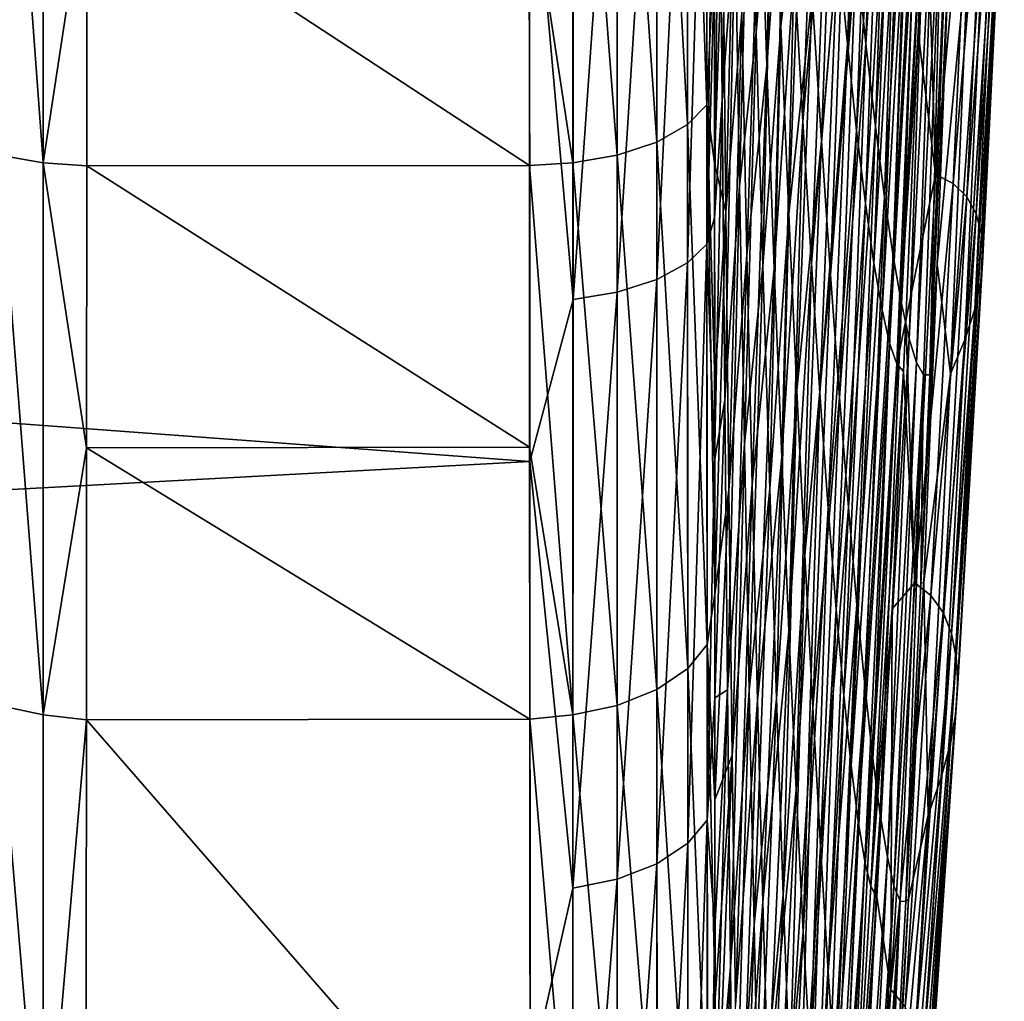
# Model space of a CAD drawing. Header units: metres. Extents: x -82 to 67, y -109 to 109.
# Tile 132 of 216: x 62.85 to 66.57, y -14.03 to -10.32. Entities that reach past the tile are written whole.
import ezdxf

# ---------------------------------------------------------------- set-up
doc = ezdxf.new("R2010")
doc.units = ezdxf.units.M
doc.layers.add('solid_21_382_010_XXX', color=7, linetype='CONTINUOUS')

msp = doc.modelspace()

# ---------------------------------------------------------------- linework, layer by layer
at = {"layer": 'solid_21_382_010_XXX'}
for points in [[(65.376945, -8.538651, -125.460083), (65.449677, -8.481968, -125.306946), (65.450333, -10.645844, -124.357124)], [(65.450333, -10.645844, -124.357124), (65.449677, -8.481968, -125.306946), (65.47876, -10.021956, -124.481422)], [(48.577698, -8.527622, -25.664892), (48.180302, -10.763596, -26.530279), (64.779259, -9.514529, -26.01314)], [(65.260674, -8.588621, -125.595024), (65.376945, -8.538651, -125.460083), (65.37738, -10.720269, -124.50235)], [(65.37738, -10.720269, -124.50235), (65.376945, -8.538651, -125.460083), (65.450333, -10.645844, -124.357124)], [(65.110756, -8.62629, -125.696686), (65.260674, -8.588621, -125.595024), (65.26091, -10.78585, -124.630257)], [(65.26091, -10.78585, -124.630257), (65.260674, -8.588621, -125.595024), (65.37738, -10.720269, -124.50235)], [(62.775974, -10.835478, -124.726807), (62.776066, -8.626472, -125.696991), (62.942604, -10.864445, -124.783188)], [(62.776066, -8.626472, -125.696991), (62.942558, -8.648594, -125.756615), (62.942604, -10.864445, -124.783188)], [(65.110847, -10.835247, -124.72654), (64.943794, -8.648517, -125.756599), (65.110756, -8.62629, -125.696686)], [(65.110847, -10.835247, -124.72654), (65.110756, -8.62629, -125.696686), (65.26091, -10.78585, -124.630257)], [(62.942604, -10.864445, -124.783188), (62.942558, -8.648594, -125.756615), (63.107498, -9.779419, -125.320602)], [(64.943794, -8.648517, -125.756599), (64.943794, -10.864347, -124.78318), (64.778679, -9.778255, -125.321114)], [(65.110847, -10.835247, -124.72654), (64.943794, -10.864347, -124.78318), (64.943794, -8.648517, -125.756599)], [(65.981079, -10.416056, -112.176361), (65.945313, -10.043068, -113.467056), (66.042931, -8.661417, -111.609436)], [(65.981079, -10.416056, -112.176361), (66.042931, -8.661417, -111.609436), (66.080971, -8.926451, -110.306366)], [(66.107712, -8.659812, -41.638893), (66.014488, -10.061755, -39.754036), (66.05127, -10.415043, -41.079376)], [(66.145836, -8.912206, -42.970585), (66.107712, -8.659812, -41.638893), (66.05127, -10.415043, -41.079376)], [(65.668701, -8.826495, -30.508308), (65.611694, -9.45348, -29.508554), (65.636627, -10.372711, -30.463675)], [(65.698822, -9.603715, -31.506767), (65.668701, -8.826495, -30.508308), (65.636627, -10.372711, -30.463675)], [(65.677109, -10.498632, -119.925705), (65.649597, -9.688221, -120.97625), (65.714653, -8.831307, -119.908287)], [(65.677109, -10.498632, -119.925705), (65.714653, -8.831307, -119.908287), (65.747269, -9.497628, -118.832436)], [(65.376938, -8.926827, -26.155783), (65.377296, -11.242641, -27.12499), (65.44957, -8.872375, -26.309666)], [(65.377296, -11.242641, -27.12499), (65.450104, -11.171168, -27.271652), (65.44957, -8.872375, -26.309666)], [(65.44957, -8.872375, -26.309666), (65.450104, -11.171168, -27.271652), (65.478088, -9.189236, -26.599583)], [(65.260803, -8.974843, -26.020138), (65.260994, -11.305636, -26.995768), (65.376938, -8.926827, -26.155783)], [(65.260994, -11.305636, -26.995768), (65.377296, -11.242641, -27.12499), (65.376938, -8.926827, -26.155783)], [(65.539215, -8.899853, -27.75301), (65.497002, -9.456262, -27.087223), (65.507164, -10.626957, -27.791658)], [(65.556282, -9.942089, -28.524157), (65.539215, -8.899853, -27.75301), (65.507164, -10.626957, -27.791658)], [(66.015785, -10.74179, -110.866882), (65.981079, -10.416056, -112.176361), (66.080971, -8.926451, -110.306366)], [(66.015785, -10.74179, -110.866882), (66.080971, -8.926451, -110.306366), (66.117638, -9.150395, -108.994019)], [(66.145836, -8.912206, -42.970585), (66.05127, -10.415043, -41.079376), (66.086891, -10.726607, -42.422138)], [(66.182518, -9.128736, -44.311501), (66.145836, -8.912206, -42.970585), (66.086891, -10.726607, -42.422138)], [(65.111023, -9.011055, -25.917889), (65.111092, -11.353113, -26.898428), (65.260803, -8.974843, -26.020138)], [(65.111092, -11.353113, -26.898428), (65.260994, -11.305636, -26.995768), (65.260803, -8.974843, -26.020138)], [(64.94416, -11.381114, -26.84108), (64.944168, -9.032445, -25.857559), (64.779259, -9.514529, -26.01314)], [(65.111023, -9.011055, -25.917889), (64.944168, -9.032445, -25.857559), (64.94416, -11.381114, -26.84108)], [(65.111023, -9.011055, -25.917889), (64.94416, -11.381114, -26.84108), (65.111092, -11.353113, -26.898428)], [(65.776642, -9.021223, -33.053036), (65.698822, -9.603715, -31.506767), (65.729218, -10.348602, -32.561165)], [(65.812263, -9.645167, -34.191368), (65.776642, -9.021223, -33.053036), (65.729218, -10.348602, -32.561165)], [(66.049225, -11.017977, -109.544731), (66.015785, -10.74179, -110.866882), (66.117638, -9.150395, -108.994019)], [(66.049225, -11.017977, -109.544731), (66.117638, -9.150395, -108.994019), (66.152771, -9.332524, -107.677826)], [(66.182518, -9.128736, -44.311501), (66.086891, -10.726607, -42.422138), (66.121162, -10.994559, -43.777149)], [(66.217606, -9.308146, -45.657101), (66.182518, -9.128736, -44.311501), (66.121162, -10.994559, -43.777149)], [(65.450104, -11.171168, -27.271652), (65.478378, -10.129462, -26.976147), (65.478088, -9.189236, -26.599583)], [(65.812592, -10.707933, -116.529732), (65.779984, -10.124593, -117.704948), (65.871475, -9.164764, -115.967644)], [(65.812592, -10.707933, -116.529732), (65.871475, -9.164764, -115.967644), (65.908707, -9.625184, -114.732857)], [(65.938171, -9.237582, -37.176365), (65.847755, -10.233209, -35.375721), (65.882935, -10.78162, -36.602837)], [(65.97673, -9.668638, -38.451305), (65.938171, -9.237582, -37.176365), (65.882935, -10.78162, -36.602837)], [(66.081238, -11.243751, -108.215965), (66.049225, -11.017977, -109.544731), (66.152771, -9.332524, -107.677826)], [(66.081238, -11.243751, -108.215965), (66.152771, -9.332524, -107.677826), (66.186279, -9.473395, -106.363144)], [(66.217606, -9.308146, -45.657101), (66.121162, -10.994559, -43.777149), (66.153923, -11.217406, -45.139263)], [(66.251022, -9.450624, -47.003006), (66.217606, -9.308146, -45.657101), (66.153923, -11.217406, -45.139263)], [(65.562782, -9.346767, -123.026077), (65.521339, -11.049302, -123.068634), (65.509727, -9.95236, -123.870468)], [(65.581947, -10.299257, -122.160667), (65.521339, -11.049302, -123.068634), (65.562782, -9.346767, -123.026077)], [(66.276283, -9.654278, -102.481621), (66.379318, -9.360532, -97.768837), (66.313377, -10.908211, -98.03727)], [(66.313377, -10.908211, -98.03727), (66.379318, -9.360532, -97.768837), (66.452408, -9.383371, -93.175453)], [(66.313377, -10.908211, -98.03727), (66.452408, -9.383371, -93.175453), (66.381241, -10.942773, -93.375717)], [(66.381241, -10.942773, -93.375717), (66.452408, -9.383371, -93.175453), (66.507256, -9.420844, -88.663124)], [(66.381241, -10.942773, -93.375717), (66.507256, -9.420844, -88.663124), (66.431915, -10.99283, -88.799759)], [(66.431915, -10.99283, -88.799759), (66.507256, -9.420844, -88.663124), (66.545334, -9.472459, -84.209465)], [(65.497002, -9.456262, -27.087223), (65.478378, -10.129462, -26.976147), (65.478691, -11.071765, -27.405775)], [(65.507164, -10.626957, -27.791658), (65.497002, -9.456262, -27.087223), (65.478691, -11.071765, -27.405775)], [(65.611694, -9.45348, -29.508554), (65.556282, -9.942089, -28.524157), (65.573822, -10.952234, -29.366894)], [(65.636627, -10.372711, -30.463675), (65.611694, -9.45348, -29.508554), (65.573822, -10.952234, -29.366894)], [(66.111748, -11.419575, -106.88662), (66.081238, -11.243751, -108.215965), (66.186279, -9.473395, -106.363144)], [(66.111748, -11.419575, -106.88662), (66.186279, -9.473395, -106.363144), (66.218094, -9.573627, -105.055336)], [(66.251022, -9.450624, -47.003006), (66.153923, -11.217406, -45.139263), (66.185089, -11.395287, -46.503452)], [(66.282722, -9.556749, -48.344879), (66.251022, -9.450624, -47.003006), (66.185089, -11.395287, -46.503452)], [(66.431915, -10.99283, -88.799759), (66.545334, -9.472459, -84.209465), (66.467003, -11.057557, -84.285629)], [(66.467003, -11.057557, -84.285629), (66.545334, -9.472459, -84.209465), (66.567375, -9.534889, -79.793694)], [(48.180302, -10.763596, -26.530279), (64.780525, -11.992254, -27.128265), (64.779259, -9.514529, -26.01314)], [(64.94416, -11.381114, -26.84108), (64.779259, -9.514529, -26.01314), (64.780525, -11.992254, -27.128265)], [(65.704849, -11.262988, -118.812386), (65.677109, -10.498632, -119.925705), (65.747269, -9.497628, -118.832436)], [(65.704849, -11.262988, -118.812386), (65.747269, -9.497628, -118.832436), (65.779984, -10.124593, -117.704948)], [(66.282722, -9.556749, -48.344879), (66.185089, -11.395287, -46.503452), (66.214622, -11.528741, -47.864738)], [(66.312637, -9.627106, -49.678379), (66.282722, -9.556749, -48.344879), (66.214622, -11.528741, -47.864738)], [(66.467003, -11.057557, -84.285629), (66.567375, -9.534889, -79.793694), (66.487267, -11.133416, -79.81144)], [(66.487267, -11.133416, -79.81144), (66.567375, -9.534889, -79.793694), (66.573883, -9.606573, -75.395042)], [(66.140663, -11.545965, -105.562698), (66.111748, -11.419575, -106.88662), (66.218094, -9.573627, -105.055336)], [(66.140663, -11.545965, -105.562698), (66.218094, -9.573627, -105.055336), (66.248116, -9.633837, -103.759735)], [(65.698822, -9.603715, -31.506767), (65.636627, -10.372711, -30.463675), (65.661942, -11.254894, -31.484951)], [(65.729218, -10.348602, -32.561165), (65.698822, -9.603715, -31.506767), (65.661942, -11.254894, -31.484951)], [(65.844902, -11.244802, -115.31282), (65.812592, -10.707933, -116.529732), (65.908707, -9.625184, -114.732857)], [(65.844902, -11.244802, -115.31282), (65.908707, -9.625184, -114.732857), (65.945313, -10.043068, -113.467056)], [(66.167892, -11.62344, -104.250221), (66.140663, -11.545965, -105.562698), (66.248116, -9.633837, -103.759735)], [(66.167892, -11.62344, -104.250221), (66.248116, -9.633837, -103.759735), (66.276283, -9.654278, -102.481621)], [(66.312637, -9.627106, -49.678379), (66.214622, -11.528741, -47.864738), (66.242439, -11.618316, -49.218132)], [(66.340721, -9.662275, -50.999172), (66.312637, -9.627106, -49.678379), (66.242439, -11.618316, -49.218132)], [(66.487267, -11.133416, -79.81144), (66.573883, -9.606573, -75.395042), (66.493225, -11.219059, -75.355316)], [(66.493225, -11.219059, -75.355316), (66.573883, -9.606573, -75.395042), (66.56498, -9.686785, -70.991386)], [(65.812263, -9.645167, -34.191368), (65.729218, -10.348602, -32.561165), (65.759727, -11.056767, -33.668701)], [(65.847755, -10.233209, -35.375721), (65.812263, -9.645167, -34.191368), (65.759727, -11.056767, -33.668701)], [(65.97673, -9.668638, -38.451305), (65.882935, -10.78162, -36.602837), (65.917625, -11.287992, -37.867535)], [(66.014488, -10.061755, -39.754036), (65.97673, -9.668638, -38.451305), (65.917625, -11.287992, -37.867535)], [(66.167892, -11.62344, -104.250221), (66.276283, -9.654278, -102.481621), (66.248756, -10.370499, -102.638855)], [(66.340721, -9.662275, -50.999172), (66.242439, -11.618316, -49.218132), (66.268509, -11.664555, -50.558651)], [(66.248756, -10.370499, -102.638855), (66.276283, -9.654278, -102.481621), (66.313377, -10.908211, -98.03727)], [(66.340721, -9.662275, -50.999172), (66.268509, -11.664555, -50.558651), (66.292862, -11.665434, -51.881908)], [(66.366989, -9.660745, -52.303303), (66.340721, -9.662275, -50.999172), (66.292862, -11.665434, -51.881908)], [(66.365379, -10.04755, -52.857224), (66.366989, -9.660745, -52.303303), (66.292862, -11.665434, -51.881908)], [(65.601524, -11.211749, -121.22554), (65.581947, -10.299257, -122.160667), (65.649597, -9.688221, -120.97625)], [(65.601524, -11.211749, -121.22554), (65.649597, -9.688221, -120.97625), (65.677109, -10.498632, -119.925705)], [(66.56498, -9.686785, -70.991386), (66.540359, -9.775917, -66.559578), (66.462303, -11.417536, -66.402687)], [(66.485001, -11.313716, -70.893867), (66.56498, -9.686785, -70.991386), (66.462303, -11.417536, -66.402687)], [(66.493225, -11.219059, -75.355316), (66.56498, -9.686785, -70.991386), (66.485001, -11.313716, -70.893867)], [(62.942604, -10.864445, -124.783188), (63.107498, -9.779419, -125.320602), (63.106941, -10.875924, -124.799789)], [(63.106941, -10.875924, -124.799789), (63.107498, -9.779419, -125.320602), (64.779228, -10.874607, -124.800461)], [(63.107498, -9.779419, -125.320602), (64.778679, -9.778255, -125.321114), (64.779228, -10.874607, -124.800461)], [(64.943794, -10.864347, -124.78318), (64.779228, -10.874607, -124.800461), (64.778679, -9.778255, -125.321114)], [(66.540359, -9.775917, -66.559578), (66.499496, -9.87645, -62.075928), (66.424561, -11.533205, -61.856808)], [(66.462303, -11.417536, -66.402687), (66.540359, -9.775917, -66.559578), (66.424561, -11.533205, -61.856808)], [(66.499496, -9.87645, -62.075928), (66.441002, -9.988645, -57.512783), (66.370277, -11.6612, -57.226925)], [(66.424561, -11.533205, -61.856808), (66.499496, -9.87645, -62.075928), (66.370277, -11.6612, -57.226925)], [(65.509727, -9.95236, -123.870468), (65.479172, -10.866229, -124.056923), (65.47876, -10.021956, -124.481422)], [(65.509727, -9.95236, -123.870468), (65.521339, -11.049302, -123.068634), (65.479172, -10.866229, -124.056923)], [(65.556282, -9.942089, -28.524157), (65.507164, -10.626957, -27.791658), (65.51767, -11.761249, -28.574636)], [(65.573822, -10.952234, -29.366894), (65.556282, -9.942089, -28.524157), (65.51767, -11.761249, -28.574636)], [(66.441002, -9.988645, -57.512783), (66.365379, -10.04755, -52.857224), (66.320412, -11.247313, -52.611034)], [(66.370277, -11.6612, -57.226925), (66.441002, -9.988645, -57.512783), (66.320412, -11.247313, -52.611034)], [(65.450333, -10.645844, -124.357124), (65.47876, -10.021956, -124.481422), (65.479172, -10.866229, -124.056923)], [(65.876709, -11.732559, -114.060585), (65.844902, -11.244802, -115.31282), (65.945313, -10.043068, -113.467056)], [(65.876709, -11.732559, -114.060585), (65.945313, -10.043068, -113.467056), (65.981079, -10.416056, -112.176361)], [(66.014488, -10.061755, -39.754036), (65.917625, -11.287992, -37.867535), (65.951637, -11.750168, -39.164276)], [(66.05127, -10.415043, -41.079376), (66.014488, -10.061755, -39.754036), (65.951637, -11.750168, -39.164276)], [(66.365379, -10.04755, -52.857224), (66.292862, -11.665434, -51.881908), (66.320412, -11.247313, -52.611034)], [(65.450104, -11.171168, -27.271652), (65.478691, -11.071765, -27.405775), (65.478378, -10.129462, -26.976147)], [(65.732635, -11.975786, -117.640228), (65.704849, -11.262988, -118.812386), (65.779984, -10.124593, -117.704948)], [(65.732635, -11.975786, -117.640228), (65.779984, -10.124593, -117.704948), (65.812592, -10.707933, -116.529732)], [(65.847755, -10.233209, -35.375721), (65.759727, -11.056767, -33.668701), (65.790176, -11.723825, -34.826569)], [(65.882935, -10.78162, -36.602837), (65.847755, -10.233209, -35.375721), (65.790176, -11.723825, -34.826569)], [(65.581947, -10.299257, -122.160667), (65.533272, -12.100781, -122.187798), (65.521339, -11.049302, -123.068634)], [(65.601524, -11.211749, -121.22554), (65.533272, -12.100781, -122.187798), (65.581947, -10.299257, -122.160667)], [(65.636627, -10.372711, -30.463675), (65.573822, -10.952234, -29.366894), (65.591736, -11.92551, -30.278124)], [(65.661942, -11.254894, -31.484951), (65.636627, -10.372711, -30.463675), (65.591736, -11.92551, -30.278124)], [(65.729218, -10.348602, -32.561165), (65.661942, -11.254894, -31.484951), (65.687477, -12.094969, -32.56913)], [(65.759727, -11.056767, -33.668701), (65.729218, -10.348602, -32.561165), (65.687477, -12.094969, -32.56913)], [(66.167892, -11.62344, -104.250221), (66.248756, -10.370499, -102.638855), (66.202194, -11.45966, -102.904739)], [(66.202194, -11.45966, -102.904739), (66.248756, -10.370499, -102.638855), (66.313377, -10.908211, -98.03727)], [(65.907799, -12.168562, -112.779373), (65.876709, -11.732559, -114.060585), (65.981079, -10.416056, -112.176361)], [(65.907799, -12.168562, -112.779373), (65.981079, -10.416056, -112.176361), (66.015785, -10.74179, -110.866882)], [(66.05127, -10.415043, -41.079376), (65.951637, -11.750168, -39.164276), (65.984802, -12.165991, -40.487507)], [(66.086891, -10.726607, -42.422138), (66.05127, -10.415043, -41.079376), (65.984802, -12.165991, -40.487507)], [(65.621391, -12.078788, -120.224121), (65.601524, -11.211749, -121.22554), (65.677109, -10.498632, -119.925705)], [(65.621391, -12.078788, -120.224121), (65.677109, -10.498632, -119.925705), (65.704849, -11.262988, -118.812386)], [(65.507164, -10.626957, -27.791658), (65.478691, -11.071765, -27.405775), (65.47905, -11.98975, -27.878054)], [(65.51767, -11.761249, -28.574636), (65.507164, -10.626957, -27.791658), (65.47905, -11.98975, -27.878054)], [(65.37738, -10.720269, -124.50235), (65.450333, -10.645844, -124.357124), (65.451195, -12.682929, -123.158752)], [(65.450333, -10.645844, -124.357124), (65.479622, -11.689663, -123.592651), (65.480118, -12.492721, -123.088287)], [(65.451195, -12.682929, -123.158752), (65.450333, -10.645844, -124.357124), (65.480118, -12.492721, -123.088287)], [(65.450333, -10.645844, -124.357124), (65.479172, -10.866229, -124.056923), (65.479622, -11.689663, -123.592651)], [(65.760269, -12.633131, -116.415489), (65.732635, -11.975786, -117.640228), (65.812592, -10.707933, -116.529732)], [(65.760269, -12.633131, -116.415489), (65.812592, -10.707933, -116.529732), (65.844902, -11.244802, -115.31282)], [(65.26091, -10.78585, -124.630257), (65.37738, -10.720269, -124.50235), (65.377953, -12.773821, -123.294128)], [(65.377953, -12.773821, -123.294128), (65.37738, -10.720269, -124.50235), (65.451195, -12.682929, -123.158752)], [(65.937981, -12.550169, -111.47554), (65.907799, -12.168562, -112.779373), (66.015785, -10.74179, -110.866882)], [(65.937981, -12.550169, -111.47554), (66.015785, -10.74179, -110.866882), (66.049225, -11.017977, -109.544731)], [(66.086891, -10.726607, -42.422138), (65.984802, -12.165991, -40.487507), (66.016922, -12.533306, -41.831684)], [(66.121162, -10.994559, -43.777149), (66.086891, -10.726607, -42.422138), (66.016922, -12.533306, -41.831684)], [(48.180302, -10.763596, -26.530279), (47.668026, -12.916692, -27.641504), (64.780525, -11.992254, -27.128265)], [(65.110847, -10.835247, -124.72654), (65.26091, -10.78585, -124.630257), (65.26123, -12.853857, -123.413277)], [(65.26123, -12.853857, -123.413277), (65.26091, -10.78585, -124.630257), (65.377953, -12.773821, -123.294128)], [(65.882935, -10.78162, -36.602837), (65.790176, -11.723825, -34.826569), (65.820396, -12.345993, -36.031109)], [(65.917625, -11.287992, -37.867535), (65.882935, -10.78162, -36.602837), (65.820396, -12.345993, -36.031109)], [(62.775848, -12.914353, -123.50309), (62.775974, -10.835478, -124.726807), (62.942642, -12.949595, -123.555435)], [(62.775974, -10.835478, -124.726807), (62.942604, -10.864445, -124.783188), (62.942642, -12.949595, -123.555435)], [(65.11097, -12.914081, -123.502861), (64.943794, -10.864347, -124.78318), (65.110847, -10.835247, -124.72654)], [(65.11097, -12.914081, -123.502861), (65.110847, -10.835247, -124.72654), (65.26123, -12.853857, -123.413277)], [(62.942604, -10.864445, -124.783188), (63.106941, -10.875924, -124.799789), (63.10627, -11.940162, -124.214699)], [(62.942642, -12.949595, -123.555435), (62.942604, -10.864445, -124.783188), (63.10627, -11.940162, -124.214699)], [(63.10627, -11.940162, -124.214699), (63.106941, -10.875924, -124.799789), (64.7799, -11.938684, -124.215569)], [(63.106941, -10.875924, -124.799789), (64.779228, -10.874607, -124.800461), (64.7799, -11.938684, -124.215569)], [(64.943794, -10.864347, -124.78318), (64.94381, -12.949477, -123.555435), (64.779228, -10.874607, -124.800461)], [(64.94381, -12.949477, -123.555435), (64.7799, -11.938684, -124.215569), (64.779228, -10.874607, -124.800461)], [(65.11097, -12.914081, -123.502861), (64.94381, -12.949477, -123.555435), (64.943794, -10.864347, -124.78318)], [(65.521339, -11.049302, -123.068634), (65.479622, -11.689663, -123.592651), (65.479172, -10.866229, -124.056923)], [(66.202194, -11.45966, -102.904739), (66.313377, -10.908211, -98.03727), (66.235207, -12.450148, -98.365265)], [(66.235207, -12.450148, -98.365265), (66.313377, -10.908211, -98.03727), (66.381241, -10.942773, -93.375717)], [(65.573822, -10.952234, -29.366894), (65.51767, -11.761249, -28.574636), (65.52845, -12.854074, -29.432842)], [(65.591736, -11.92551, -30.278124), (65.573822, -10.952234, -29.366894), (65.52845, -12.854074, -29.432842)], [(66.235207, -12.450148, -98.365265), (66.381241, -10.942773, -93.375717), (66.29686, -12.498816, -93.627991)], [(66.29686, -12.498816, -93.627991), (66.381241, -10.942773, -93.375717), (66.431915, -10.99283, -88.799759)], [(66.121162, -10.994559, -43.777149), (66.016922, -12.533306, -41.831684), (66.047821, -12.849955, -43.191257)], [(66.153923, -11.217406, -45.139263), (66.121162, -10.994559, -43.777149), (66.047821, -12.849955, -43.191257)], [(66.29686, -12.498816, -93.627991), (66.431915, -10.99283, -88.799759), (66.342674, -12.563157, -88.976921)], [(66.342674, -12.563157, -88.976921), (66.431915, -10.99283, -88.799759), (66.467003, -11.057557, -84.285629)], [(65.521339, -11.049302, -123.068634), (65.480118, -12.492721, -123.088287), (65.479622, -11.689663, -123.592651)], [(65.521339, -11.049302, -123.068634), (65.533272, -12.100781, -122.187798), (65.480118, -12.492721, -123.088287)], [(65.967049, -12.874841, -110.155457), (65.937981, -12.550169, -111.47554), (66.049225, -11.017977, -109.544731)], [(65.967049, -12.874841, -110.155457), (66.049225, -11.017977, -109.544731), (66.081238, -11.243751, -108.215965)], [(65.450104, -11.171168, -27.271652), (65.47905, -11.98975, -27.878054), (65.478691, -11.071765, -27.405775)], [(65.759727, -11.056767, -33.668701), (65.687477, -12.094969, -32.56913), (65.713066, -12.887877, -33.712952)], [(65.790176, -11.723825, -34.826569), (65.759727, -11.056767, -33.668701), (65.713066, -12.887877, -33.712952)], [(66.342674, -12.563157, -88.976921), (66.467003, -11.057557, -84.285629), (66.374313, -12.641925, -84.387978)], [(66.374313, -12.641925, -84.387978), (66.467003, -11.057557, -84.285629), (66.487267, -11.133416, -79.81144)], [(66.374313, -12.641925, -84.387978), (66.487267, -11.133416, -79.81144), (66.39257, -12.731526, -79.839172)], [(66.39257, -12.731526, -79.839172), (66.487267, -11.133416, -79.81144), (66.493225, -11.219059, -75.355316)], [(65.377296, -11.242641, -27.12499), (65.377724, -13.434211, -28.349718), (65.450104, -11.171168, -27.271652)], [(65.377724, -13.434211, -28.349718), (65.450783, -13.346663, -28.487257), (65.450104, -11.171168, -27.271652)], [(65.450104, -11.171168, -27.271652), (65.450783, -13.346663, -28.487257), (65.47905, -11.98975, -27.878054)], [(65.601524, -11.211749, -121.22554), (65.545448, -13.100853, -121.231735), (65.533272, -12.100781, -122.187798)], [(65.621391, -12.078788, -120.224121), (65.545448, -13.100853, -121.231735), (65.601524, -11.211749, -121.22554)], [(66.153923, -11.217406, -45.139263), (66.047821, -12.849955, -43.191257), (66.077347, -13.114273, -44.560711)], [(66.185089, -11.395287, -46.503452), (66.153923, -11.217406, -45.139263), (66.077347, -13.114273, -44.560711)], [(66.39257, -12.731526, -79.839172), (66.493225, -11.219059, -75.355316), (66.397911, -12.831001, -75.308548)], [(66.397911, -12.831001, -75.308548), (66.493225, -11.219059, -75.355316), (66.485001, -11.313716, -70.893867)], [(65.260994, -11.305636, -26.995768), (65.261208, -13.511332, -28.228605), (65.377296, -11.242641, -27.12499)], [(65.261208, -13.511332, -28.228605), (65.377724, -13.434211, -28.349718), (65.377296, -11.242641, -27.12499)], [(65.661942, -11.254894, -31.484951), (65.591736, -11.92551, -30.278124), (65.609894, -12.857137, -31.25474)], [(65.687477, -12.094969, -32.56913), (65.661942, -11.254894, -31.484951), (65.609894, -12.857137, -31.25474)], [(65.641418, -12.894921, -119.159843), (65.621391, -12.078788, -120.224121), (65.704849, -11.262988, -118.812386)], [(65.641418, -12.894921, -119.159843), (65.704849, -11.262988, -118.812386), (65.732635, -11.975786, -117.640228)], [(65.787544, -13.231766, -115.145363), (65.760269, -12.633131, -116.415489), (65.844902, -11.244802, -115.31282)], [(65.787544, -13.231766, -115.145363), (65.844902, -11.244802, -115.31282), (65.876709, -11.732559, -114.060585)], [(65.994858, -13.141614, -108.825478), (65.967049, -12.874841, -110.155457), (66.081238, -11.243751, -108.215965)], [(65.994858, -13.141614, -108.825478), (66.081238, -11.243751, -108.215965), (66.111748, -11.419575, -106.88662)], [(66.320412, -11.247313, -52.611034), (66.292862, -11.665434, -51.881908), (66.258949, -12.455813, -51.689087)], [(66.320412, -11.247313, -52.611034), (66.258949, -12.455813, -51.689087), (66.269295, -12.446103, -52.331154)], [(66.370277, -11.6612, -57.226925), (66.320412, -11.247313, -52.611034), (66.269295, -12.446103, -52.331154)], [(65.111092, -11.353113, -26.898428), (65.111137, -13.569404, -28.137461), (65.260994, -11.305636, -26.995768)], [(65.111137, -13.569404, -28.137461), (65.261208, -13.511332, -28.228605), (65.260994, -11.305636, -26.995768)], [(65.917625, -11.287992, -37.867535), (65.820396, -12.345993, -36.031109), (65.850235, -12.920747, -37.276882)], [(65.951637, -11.750168, -39.164276), (65.917625, -11.287992, -37.867535), (65.850235, -12.920747, -37.276882)], [(66.485001, -11.313716, -70.893867), (66.462303, -11.417536, -66.402687), (66.369949, -13.057034, -66.20652)], [(66.39045, -12.939572, -70.772507), (66.485001, -11.313716, -70.893867), (66.369949, -13.057034, -66.20652)], [(66.397911, -12.831001, -75.308548), (66.485001, -11.313716, -70.893867), (66.39045, -12.939572, -70.772507)], [(64.944115, -13.60359, -28.083874), (64.94416, -11.381114, -26.84108), (64.780525, -11.992254, -27.128265)], [(65.111092, -11.353113, -26.898428), (64.94416, -11.381114, -26.84108), (64.944115, -13.60359, -28.083874)], [(65.111092, -11.353113, -26.898428), (64.944115, -13.60359, -28.083874), (65.111137, -13.569404, -28.137461)], [(66.021339, -13.350776, -107.491982), (65.994858, -13.141614, -108.825478), (66.111748, -11.419575, -106.88662)], [(66.021339, -13.350776, -107.491982), (66.111748, -11.419575, -106.88662), (66.140663, -11.545965, -105.562698)], [(66.185089, -11.395287, -46.503452), (66.077347, -13.114273, -44.560711), (66.105415, -13.32632, -45.934589)], [(66.214622, -11.528741, -47.864738), (66.185089, -11.395287, -46.503452), (66.105415, -13.32632, -45.934589)], [(66.462303, -11.417536, -66.402687), (66.424561, -11.533205, -61.856808), (66.335823, -13.186182, -61.585468)], [(66.369949, -13.057034, -66.20652), (66.462303, -11.417536, -66.402687), (66.335823, -13.186182, -61.585468)], [(66.167892, -11.62344, -104.250221), (66.202194, -11.45966, -102.904739), (66.193375, -11.652205, -102.955124)], [(66.193375, -11.652205, -102.955124), (66.202194, -11.45966, -102.904739), (66.235207, -12.450148, -98.365265)], [(66.214622, -11.528741, -47.864738), (66.105415, -13.32632, -45.934589), (66.131981, -13.486528, -47.307468)], [(66.242439, -11.618316, -49.218132), (66.214622, -11.528741, -47.864738), (66.131981, -13.486528, -47.307468)], [(66.424561, -11.533205, -61.856808), (66.370277, -11.6612, -57.226925), (66.286522, -13.327765, -56.879734)], [(66.335823, -13.186182, -61.585468), (66.424561, -11.533205, -61.856808), (66.286522, -13.327765, -56.879734)], [(66.04641, -13.502648, -106.161346), (66.021339, -13.350776, -107.491982), (66.140663, -11.545965, -105.562698)], [(66.04641, -13.502648, -106.161346), (66.140663, -11.545965, -105.562698), (66.167892, -11.62344, -104.250221)], [(66.069984, -13.597553, -104.839943), (66.04641, -13.502648, -106.161346), (66.167892, -11.62344, -104.250221)], [(66.069984, -13.597553, -104.839943), (66.167892, -11.62344, -104.250221), (66.193375, -11.652205, -102.955124)], [(66.242439, -11.618316, -49.218132), (66.131981, -13.486528, -47.307468), (66.15699, -13.595336, -48.673916)], [(66.268509, -11.664555, -50.558651), (66.242439, -11.618316, -49.218132), (66.15699, -13.595336, -48.673916)], [(66.069984, -13.597553, -104.839943), (66.193375, -11.652205, -102.955124), (66.149925, -12.54881, -103.20327)], [(66.149925, -12.54881, -103.20327), (66.193375, -11.652205, -102.955124), (66.235207, -12.450148, -98.365265)], [(66.268509, -11.664555, -50.558651), (66.15699, -13.595336, -48.673916), (66.180367, -13.653176, -50.0285)], [(66.268509, -11.664555, -50.558651), (66.180367, -13.653176, -50.0285), (66.202408, -13.653893, -51.367664)], [(66.258949, -12.455813, -51.689087), (66.268509, -11.664555, -50.558651), (66.202408, -13.653893, -51.367664)], [(66.258949, -12.455813, -51.689087), (66.292862, -11.665434, -51.881908), (66.268509, -11.664555, -50.558651)], [(66.286522, -13.327765, -56.879734), (66.370277, -11.6612, -57.226925), (66.269295, -12.446103, -52.331154)], [(65.790176, -11.723825, -34.826569), (65.713066, -12.887877, -33.712952), (65.738564, -13.62883, -34.912796)], [(65.820396, -12.345993, -36.031109), (65.790176, -11.723825, -34.826569), (65.738564, -13.62883, -34.912796)], [(65.81427, -13.768435, -113.837044), (65.787544, -13.231766, -115.145363), (65.876709, -11.732559, -114.060585)], [(65.81427, -13.768435, -113.837044), (65.876709, -11.732559, -114.060585), (65.907799, -12.168562, -112.779373)], [(65.951637, -11.750168, -39.164276), (65.850235, -12.920747, -37.276882), (65.879509, -13.445724, -38.55822)], [(65.984802, -12.165991, -40.487507), (65.951637, -11.750168, -39.164276), (65.879509, -13.445724, -38.55822)], [(65.51767, -11.761249, -28.574636), (65.47905, -11.98975, -27.878054), (65.479446, -12.884707, -28.393307)], [(65.52845, -12.854074, -29.432842), (65.51767, -11.761249, -28.574636), (65.479446, -12.884707, -28.393307)], [(62.942642, -12.949595, -123.555435), (63.10627, -11.940162, -124.214699), (63.105484, -12.967267, -123.568031)], [(63.105484, -12.967267, -123.568031), (63.10627, -11.940162, -124.214699), (64.780685, -12.965772, -123.569031)], [(63.10627, -11.940162, -124.214699), (64.7799, -11.938684, -124.215569), (64.780685, -12.965772, -123.569031)], [(64.94381, -12.949477, -123.555435), (64.780685, -12.965772, -123.569031), (64.7799, -11.938684, -124.215569)], [(65.591736, -11.92551, -30.278124), (65.52845, -12.854074, -29.432842), (65.539413, -13.900376, -30.362953)], [(65.609894, -12.857137, -31.25474), (65.591736, -11.92551, -30.278124), (65.539413, -13.900376, -30.362953)], [(65.661469, -13.655342, -118.03701), (65.641418, -12.894921, -119.159843), (65.732635, -11.975786, -117.640228)], [(65.661469, -13.655342, -118.03701), (65.732635, -11.975786, -117.640228), (65.760269, -12.633131, -116.415489)], [(47.668026, -12.916692, -27.641504), (64.782211, -14.317438, -28.533882), (64.780525, -11.992254, -27.128265)], [(64.944115, -13.60359, -28.083874), (64.780525, -11.992254, -27.128265), (64.782211, -14.317438, -28.533882)], [(65.450783, -13.346663, -28.487257), (65.479446, -12.884707, -28.393307), (65.47905, -11.98975, -27.878054)], [(65.621391, -12.078788, -120.224121), (65.557762, -14.043573, -120.204224), (65.545448, -13.100853, -121.231735)], [(65.641418, -12.894921, -119.159843), (65.557762, -14.043573, -120.204224), (65.621391, -12.078788, -120.224121)], [(65.533272, -12.100781, -122.187798), (65.480659, -13.270168, -122.546974), (65.480118, -12.492721, -123.088287)], [(65.533272, -12.100781, -122.187798), (65.545448, -13.100853, -121.231735), (65.480659, -13.270168, -122.546974)], [(65.687477, -12.094969, -32.56913), (65.609894, -12.857137, -31.25474), (65.628197, -13.742335, -32.293644)], [(65.713066, -12.887877, -33.712952), (65.687477, -12.094969, -32.56913), (65.628197, -13.742335, -32.293644)], [(65.84024, -14.239881, -112.497719), (65.81427, -13.768435, -113.837044), (65.907799, -12.168562, -112.779373)], [(65.84024, -14.239881, -112.497719), (65.907799, -12.168562, -112.779373), (65.937981, -12.550169, -111.47554)], [(65.984802, -12.165991, -40.487507), (65.879509, -13.445724, -38.55822), (65.908066, -13.918556, -39.869465)], [(66.016922, -12.533306, -41.831684), (65.984802, -12.165991, -40.487507), (65.908066, -13.918556, -39.869465)], [(65.820396, -12.345993, -36.031109), (65.738564, -13.62883, -34.912796), (65.763802, -14.314504, -36.163048)], [(65.850235, -12.920747, -37.276882), (65.820396, -12.345993, -36.031109), (65.763802, -14.314504, -36.163048)], [(66.144814, -13.986343, -98.752831), (66.235207, -12.450148, -98.365265), (66.29686, -12.498816, -93.627991)], [(66.149925, -12.54881, -103.20327), (66.235207, -12.450148, -98.365265), (66.144814, -13.986343, -98.752831)], [(66.269295, -12.446103, -52.331154), (66.258949, -12.455813, -51.689087), (66.202408, -13.653893, -51.367664)], [(66.269295, -12.446103, -52.331154), (66.202408, -13.653893, -51.367664), (66.211922, -13.644958, -52.017006)], [(66.286522, -13.327765, -56.879734), (66.269295, -12.446103, -52.331154), (66.211922, -13.644958, -52.017006)], [(65.451195, -12.682929, -123.158752), (65.480118, -12.492721, -123.088287), (65.480659, -13.270168, -122.546974)], [(66.144814, -13.986343, -98.752831), (66.29686, -12.498816, -93.627991), (66.19928, -14.051502, -93.932266)], [(66.19928, -14.051502, -93.932266), (66.29686, -12.498816, -93.627991), (66.342674, -12.563157, -88.976921)], [(66.016922, -12.533306, -41.831684), (65.908066, -13.918556, -39.869465), (65.93573, -14.336883, -41.204945)], [(66.047821, -12.849955, -43.191257), (66.016922, -12.533306, -41.831684), (65.93573, -14.336883, -41.204945)], [(65.86525, -14.642889, -111.13459), (65.84024, -14.239881, -112.497719), (65.937981, -12.550169, -111.47554)], [(65.86525, -14.642889, -111.13459), (65.937981, -12.550169, -111.47554), (65.967049, -12.874841, -110.155457)], [(66.069984, -13.597553, -104.839943), (66.149925, -12.54881, -103.20327), (66.091988, -13.635802, -103.534149)], [(66.091988, -13.635802, -103.534149), (66.149925, -12.54881, -103.20327), (66.144814, -13.986343, -98.752831)], [(66.19928, -14.051502, -93.932266), (66.342674, -12.563157, -88.976921), (66.23954, -14.131824, -89.194618)], [(66.23954, -14.131824, -89.194618), (66.342674, -12.563157, -88.976921), (66.374313, -12.641925, -84.387978)], [(65.681389, -14.356629, -116.861855), (65.661469, -13.655342, -118.03701), (65.760269, -12.633131, -116.415489)], [(65.681389, -14.356629, -116.861855), (65.760269, -12.633131, -116.415489), (65.787544, -13.231766, -115.145363)], [(66.23954, -14.131824, -89.194618), (66.374313, -12.641925, -84.387978), (66.267281, -14.225563, -84.516518)], [(66.267281, -14.225563, -84.516518), (66.374313, -12.641925, -84.387978), (66.39257, -12.731526, -79.839172)], [(65.377953, -12.773821, -123.294128), (65.451195, -12.682929, -123.158752), (65.452255, -14.565666, -121.729698)], [(65.451195, -12.682929, -123.158752), (65.480659, -13.270168, -122.546974), (65.481232, -14.019288, -121.970795)], [(65.452255, -14.565666, -121.729698), (65.451195, -12.682929, -123.158752), (65.481232, -14.019288, -121.970795)], [(66.267281, -14.225563, -84.516518), (66.39257, -12.731526, -79.839172), (66.283279, -14.329221, -79.8769)], [(66.283279, -14.329221, -79.8769), (66.39257, -12.731526, -79.839172), (66.397911, -12.831001, -75.308548)], [(65.26123, -12.853857, -123.413277), (65.377953, -12.773821, -123.294128), (65.378654, -14.671751, -121.853317)], [(65.378654, -14.671751, -121.853317), (65.377953, -12.773821, -123.294128), (65.452255, -14.565666, -121.729698)], [(66.283279, -14.329221, -79.8769), (66.397911, -12.831001, -75.308548), (66.287918, -14.442402, -75.254745)], [(66.287918, -14.442402, -75.254745), (66.397911, -12.831001, -75.308548), (66.39045, -12.939572, -70.772507)], [(65.11097, -12.914081, -123.502861), (65.26123, -12.853857, -123.413277), (65.26162, -14.76509, -121.962021)], [(65.26162, -14.76509, -121.962021), (65.26123, -12.853857, -123.413277), (65.378654, -14.671751, -121.853317)], [(65.52845, -12.854074, -29.432842), (65.479446, -12.884707, -28.393307), (65.479904, -13.754243, -28.950186)], [(65.52845, -12.854074, -29.432842), (65.479904, -13.754243, -28.950186), (65.480415, -14.596532, -29.547518)], [(65.539413, -13.900376, -30.362953), (65.52845, -12.854074, -29.432842), (65.480415, -14.596532, -29.547518)], [(65.609894, -12.857137, -31.25474), (65.539413, -13.900376, -30.362953), (65.550507, -14.895093, -31.361652)], [(65.628197, -13.742335, -32.293644), (65.609894, -12.857137, -31.25474), (65.550507, -14.895093, -31.361652)], [(66.047821, -12.849955, -43.191257), (65.93573, -14.336883, -41.204945), (65.962341, -14.698339, -42.558998)], [(66.077347, -13.114273, -44.560711), (66.047821, -12.849955, -43.191257), (65.962341, -14.698339, -42.558998)], [(65.450783, -13.346663, -28.487257), (65.479904, -13.754243, -28.950186), (65.479446, -12.884707, -28.393307)], [(65.641418, -12.894921, -119.159843), (65.570145, -14.923348, -119.109482), (65.557762, -14.043573, -120.204224)], [(65.661469, -13.655342, -118.03701), (65.570145, -14.923348, -119.109482), (65.641418, -12.894921, -119.159843)], [(65.713066, -12.887877, -33.712952), (65.628197, -13.742335, -32.293644), (65.646538, -14.576336, -33.39172)], [(65.738564, -13.62883, -34.912796), (65.713066, -12.887877, -33.712952), (65.646538, -14.576336, -33.39172)], [(65.88916, -14.975667, -109.754921), (65.86525, -14.642889, -111.13459), (65.967049, -12.874841, -110.155457)], [(65.88916, -14.975667, -109.754921), (65.967049, -12.874841, -110.155457), (65.994858, -13.141614, -108.825478)], [(47.668026, -12.916692, -27.641504), (47.044792, -14.962444, -28.996099), (64.782211, -14.317438, -28.533882)], [(62.775696, -14.835537, -122.043831), (62.775848, -12.914353, -123.50309), (62.942677, -14.876476, -122.091385)], [(62.775848, -12.914353, -123.50309), (62.942642, -12.949595, -123.555435), (62.942677, -14.876476, -122.091385)], [(65.11113, -14.835232, -122.043648), (64.94381, -12.949477, -123.555435), (65.11097, -12.914081, -123.502861)], [(65.11113, -14.835232, -122.043648), (65.11097, -12.914081, -123.502861), (65.26162, -14.76509, -121.962021)], [(65.850235, -12.920747, -37.276882), (65.763802, -14.314504, -36.163048), (65.788628, -14.942059, -37.457436)], [(65.879509, -13.445724, -38.55822), (65.850235, -12.920747, -37.276882), (65.788628, -14.942059, -37.457436)], [(66.39045, -12.939572, -70.772507), (66.369949, -13.057034, -66.20652), (66.263313, -14.694411, -65.971069)], [(66.281326, -14.564354, -70.627304), (66.39045, -12.939572, -70.772507), (66.263313, -14.694411, -65.971069)], [(66.287918, -14.442402, -75.254745), (66.39045, -12.939572, -70.772507), (66.281326, -14.564354, -70.627304)], [(62.942677, -14.876476, -122.091385), (62.942642, -12.949595, -123.555435), (63.105484, -12.967267, -123.568031)], [(62.942677, -14.876476, -122.091385), (63.105484, -12.967267, -123.568031), (63.103584, -14.892918, -122.102402)], [(63.103584, -14.892918, -122.102402), (63.105484, -12.967267, -123.568031), (64.782585, -14.892115, -122.103096)], [(63.105484, -12.967267, -123.568031), (64.780685, -12.965772, -123.569031), (64.782585, -14.892115, -122.103096)], [(64.94381, -12.949477, -123.555435), (64.943825, -14.876345, -122.0914), (64.780685, -12.965772, -123.569031)], [(64.943825, -14.876345, -122.0914), (64.782585, -14.892115, -122.103096), (64.780685, -12.965772, -123.569031)], [(65.11113, -14.835232, -122.043648), (64.943825, -14.876345, -122.0914), (64.94381, -12.949477, -123.555435)], [(66.369949, -13.057034, -66.20652), (66.335823, -13.186182, -61.585468), (66.233292, -14.835382, -61.261917)], [(66.263313, -14.694411, -65.971069), (66.369949, -13.057034, -66.20652), (66.233292, -14.835382, -61.261917)], [(65.545448, -13.100853, -121.231735), (65.481232, -14.019288, -121.970795), (65.480659, -13.270168, -122.546974)], [(65.545448, -13.100853, -121.231735), (65.481842, -14.737729, -121.361809), (65.481232, -14.019288, -121.970795)], [(65.545448, -13.100853, -121.231735), (65.557762, -14.043573, -120.204224), (65.481842, -14.737729, -121.361809)], [(66.077347, -13.114273, -44.560711), (65.962341, -14.698339, -42.558998), (65.987755, -15.001158, -43.925964)], [(66.105415, -13.32632, -45.934589), (66.077347, -13.114273, -44.560711), (65.987755, -15.001158, -43.925964)], [(65.911888, -15.238164, -108.366096), (65.88916, -14.975667, -109.754921), (65.994858, -13.141614, -108.825478)], [(65.911888, -15.238164, -108.366096), (65.994858, -13.141614, -108.825478), (66.021339, -13.350776, -107.491982)], [(66.335823, -13.186182, -61.585468), (66.286522, -13.327765, -56.879734), (66.189743, -14.988338, -56.471214)], [(66.233292, -14.835382, -61.261917), (66.335823, -13.186182, -61.585468), (66.189743, -14.988338, -56.471214)], [(65.70105, -14.995543, -115.640823), (65.681389, -14.356629, -116.861855), (65.787544, -13.231766, -115.145363)], [(65.70105, -14.995543, -115.640823), (65.787544, -13.231766, -115.145363), (65.81427, -13.768435, -113.837044)], [(65.377724, -13.434211, -28.349718), (65.378349, -15.473494, -29.814375), (65.450783, -13.346663, -28.487257)], [(65.378349, -15.473494, -29.814375), (65.451714, -15.371031, -29.941017), (65.450783, -13.346663, -28.487257)], [(65.450783, -13.346663, -28.487257), (65.451714, -15.371031, -29.941017), (65.479904, -13.754243, -28.950186)], [(65.93335, -15.430436, -106.975502), (65.911888, -15.238164, -108.366096), (66.021339, -13.350776, -107.491982)], [(65.93335, -15.430436, -106.975502), (66.021339, -13.350776, -107.491982), (66.04641, -13.502648, -106.161346)], [(66.105415, -13.32632, -45.934589), (65.987755, -15.001158, -43.925964), (66.011909, -15.245296, -45.300182)], [(66.131981, -13.486528, -47.307468), (66.105415, -13.32632, -45.934589), (66.011909, -15.245296, -45.300182)], [(66.286522, -13.327765, -56.879734), (66.211922, -13.644958, -52.017006), (66.14814, -14.845285, -51.667774)], [(66.189743, -14.988338, -56.471214), (66.286522, -13.327765, -56.879734), (66.14814, -14.845285, -51.667774)], [(65.261208, -13.511332, -28.228605), (65.261566, -15.563691, -29.70294), (65.377724, -13.434211, -28.349718)], [(65.261566, -15.563691, -29.70294), (65.378349, -15.473494, -29.814375), (65.377724, -13.434211, -28.349718)], [(65.879509, -13.445724, -38.55822), (65.788628, -14.942059, -37.457436), (65.812881, -15.508655, -38.789692)], [(65.908066, -13.918556, -39.869465), (65.879509, -13.445724, -38.55822), (65.812881, -15.508655, -38.789692)], [(65.953461, -15.552544, -105.590515), (65.93335, -15.430436, -106.975502), (66.04641, -13.502648, -106.161346)], [(65.953461, -15.552544, -105.590515), (66.04641, -13.502648, -106.161346), (66.069984, -13.597553, -104.839943)], [(66.131981, -13.486528, -47.307468), (66.011909, -15.245296, -45.300182), (66.034744, -15.431017, -46.675991)], [(66.15699, -13.595336, -48.673916), (66.131981, -13.486528, -47.307468), (66.034744, -15.431017, -46.675991)], [(65.111137, -13.569404, -28.137461), (65.11129, -15.631536, -29.619179), (65.261208, -13.511332, -28.228605)], [(65.11129, -15.631536, -29.619179), (65.261566, -15.563691, -29.70294), (65.261208, -13.511332, -28.228605)], [(65.111137, -13.569404, -28.137461), (64.944115, -13.60359, -28.083874), (64.944153, -15.671384, -29.570057)], [(65.111137, -13.569404, -28.137461), (64.944153, -15.671384, -29.570057), (65.11129, -15.631536, -29.619179)], [(64.944153, -15.671384, -29.570057), (64.944115, -13.60359, -28.083874), (64.782211, -14.317438, -28.533882)], [(65.953461, -15.552544, -105.590515), (66.069984, -13.597553, -104.839943), (66.091988, -13.635802, -103.534149)], [(66.15699, -13.595336, -48.673916), (66.034744, -15.431017, -46.675991), (66.056221, -15.558581, -48.047737)], [(66.180367, -13.653176, -50.0285), (66.15699, -13.595336, -48.673916), (66.056221, -15.558581, -48.047737)], [(65.738564, -13.62883, -34.912796), (65.646538, -14.576336, -33.39172), (65.664787, -15.355059, -34.544964)], [(65.763802, -14.314504, -36.163048), (65.738564, -13.62883, -34.912796), (65.664787, -15.355059, -34.544964)], [(65.953461, -15.552544, -105.590515), (66.091988, -13.635802, -103.534149), (66.027618, -14.732503, -103.901749)], [(66.027618, -14.732503, -103.901749), (66.091988, -13.635802, -103.534149), (66.144814, -13.986343, -98.752831)], [(66.180367, -13.653176, -50.0285), (66.056221, -15.558581, -48.047737), (66.076286, -15.628253, -49.409756)], [(66.180367, -13.653176, -50.0285), (66.076286, -15.628253, -49.409756), (66.095078, -15.636903, -50.757523)], [(66.211922, -13.644958, -52.017006), (66.202408, -13.653893, -51.367664), (66.095078, -15.636903, -50.757523)], [(66.211922, -13.644958, -52.017006), (66.095078, -15.636903, -50.757523), (66.14814, -14.845285, -51.667774)], [(66.202408, -13.653893, -51.367664), (66.180367, -13.653176, -50.0285), (66.095078, -15.636903, -50.757523)], [(65.661469, -13.655342, -118.03701), (65.582481, -15.736064, -117.953606), (65.570145, -14.923348, -119.109482)], [(65.681389, -14.356629, -116.861855), (65.582481, -15.736064, -117.953606), (65.661469, -13.655342, -118.03701)], [(65.451714, -15.371031, -29.941017), (65.480415, -14.596532, -29.547518), (65.479904, -13.754243, -28.950186)], [(65.628197, -13.742335, -32.293644), (65.550507, -14.895093, -31.361652), (65.561646, -15.833166, -32.425617)], [(65.646538, -14.576336, -33.39172), (65.628197, -13.742335, -32.293644), (65.561646, -15.833166, -32.425617)], [(65.720291, -15.568841, -114.380402), (65.70105, -14.995543, -115.640823), (65.81427, -13.768435, -113.837044)], [(65.720291, -15.568841, -114.380402), (65.81427, -13.768435, -113.837044), (65.84024, -14.239881, -112.497719)], [(65.539413, -13.900376, -30.362953), (65.480415, -14.596532, -29.547518), (65.480972, -15.409599, -30.18391)], [(65.550507, -14.895093, -31.361652), (65.539413, -13.900376, -30.362953), (65.480972, -15.409599, -30.18391)], [(65.908066, -13.918556, -39.869465), (65.812881, -15.508655, -38.789692), (65.836403, -16.011452, -40.153542)], [(65.93573, -14.336883, -41.204945), (65.908066, -13.918556, -39.869465), (65.836403, -16.011452, -40.153542)], [(66.027618, -14.732503, -103.901749), (66.144814, -13.986343, -98.752831), (66.042198, -15.516797, -99.199951)], [(66.042198, -15.516797, -99.199951), (66.144814, -13.986343, -98.752831), (66.19928, -14.051502, -93.932266)], [(65.452255, -14.565666, -121.729698), (65.481232, -14.019288, -121.970795), (65.481842, -14.737729, -121.361809)]]:
    msp.add_3dface(points, dxfattribs=at)

doc.saveas('drawing.dxf')
